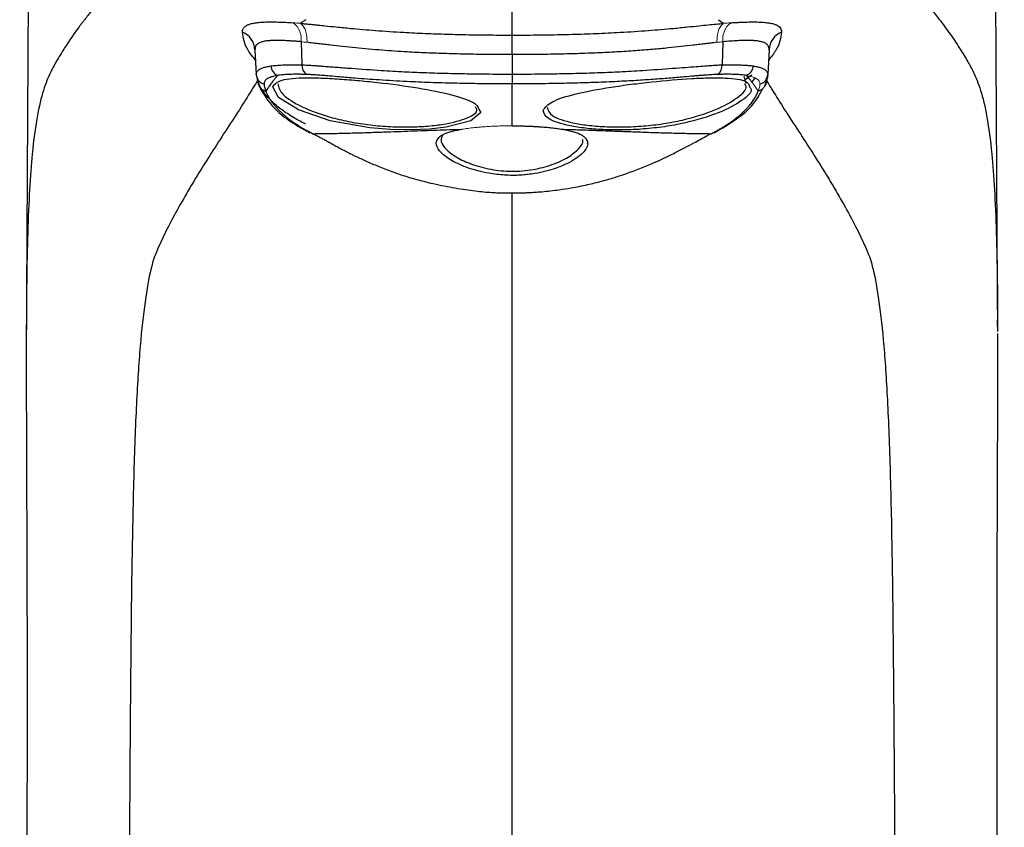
# Model space of a CAD drawing. Header units: millimetres. Extents: x -91 to 656, y -41 to 792.
# Tile 3 of 13: x 34 to 80, y 230 to 268. Entities that reach past the tile are written whole.
import ezdxf

# ---------------------------------------------------------------- set-up
doc = ezdxf.new("R2010")
doc.units = ezdxf.units.MM

msp = doc.modelspace()

# ---------------------------------------------------------------- linework, layer by layer
at = {"color": 7, "linetype": 'Continuous', "lineweight": 25}
for p, q in [((56.983, 266.799), (56.983, 267.723)), ((47.015, 267.409), (47.05, 266.315)), ((66.951, 267.409), (66.916, 266.315)), ((44.828, 267.027), (44.89, 265.854)), ((56.983, 266.799), (56.983, 265.879)), ((69.137, 267.027), (69.076, 265.854)), ((56.983, 265.879), (56.983, 265.416)), ((44.898, 265.774), (45.026, 265.31)), ((56.983, 263.434), (56.983, 265.416)), ((68.056, 265.429), (67.965, 265.77)), ((68.32, 265.833), (68.007, 265.612)), ((68.939, 265.311), (69.073, 265.814)), ((59.29, 263.283), (59.381, 263.268)), ((34.024, 254.746), (34.019, 254.023)), ((79.941, 254.746), (79.947, 253.958)), ((79.948, 253.958), (79.947, 254.272))]:
    msp.add_line(p, q, dxfattribs=at)
at = {"color": 8, "linetype": 'Continuous', "lineweight": 25}
for p, q in [((68.316, 265.484), (68.498, 265.718)), ((34.019, 254.023), (34.015, 253.522)), ((79.947, 253.958), (79.948, 253.714))]:
    msp.add_line(p, q, dxfattribs=at)
at = {"color": 144, "linetype": 'Continuous', "lineweight": 18}
msp.add_line((56.983, 263.43), (56.983, 263.434), dxfattribs=at)
at = {"color": 8, "linetype": 'Continuous', "lineweight": 25, "flags": 128}
msp.add_lwpolyline([(55.428, 264.184), (55.507, 264.058), (55.035, 263.671), (53.876, 263.372), (53.086, 263.28), (52.197, 263.238), (51.24, 263.254), (50.258, 263.336), (48.388, 263.674), (46.891, 264.193), (45.946, 264.772), (45.667, 265.274), (45.667, 265.274)], dxfattribs=at)
at = {"color": 144, "linetype": 'Continuous', "lineweight": 18}
for centre, start, end in [((46.015, 267.515), 353.9453, 51.7107), ((67.951, 267.515), 128.2893, 186.0547)]:
    msp.add_arc(centre, 1.006, start, end, dxfattribs=at)
at = {"color": 7, "linetype": 'Continuous', "lineweight": 25}
for centre, radius, start, end in [((43.861, 266.97), 0.969, 3.3725, 67.2118), ((70.104, 266.97), 0.969, 112.7882, 176.6275), ((45.377, 265.883), 0.488, 183.4745, 255.9844), ((47.556, 266.273), 0.508, 175.3665, 234.1542), ((66.41, 266.273), 0.508, 305.8458, 4.6335), ((68.588, 265.883), 0.488, 284.0156, 356.5255)]:
    msp.add_arc(centre, radius, start, end, dxfattribs=at)
for points, knots in [([(34.124, 273.505), (34.104, 269.785), (34.071, 263.54), (34.035, 257.278), (34.021, 254.746)], [0, 0, 0, 0, 0.595646, 1, 1, 1, 1]), ([(79.945, 254.746), (79.93, 257.278), (79.894, 263.54), (79.861, 269.785), (79.842, 273.505)], [0, 0, 0, 0, 0.404354, 1, 1, 1, 1]), ([(40.676, 272.524), (40.502, 272.37), (40.346, 272.229), (40.126, 272.027), (40.056, 271.962), (39.916, 271.833), (39.848, 271.769), (39.648, 271.581), (39.52, 271.459), (39.274, 271.222), (39.157, 271.107), (38.927, 270.878), (38.815, 270.765), (38.593, 270.538), (38.485, 270.425), (38.27, 270.199), (38.165, 270.086), (37.956, 269.858), (37.851, 269.743), (37.645, 269.51), (37.542, 269.393), (37.336, 269.152), (37.233, 269.028), (37.026, 268.775), (36.922, 268.646), (36.711, 268.376), (36.604, 268.235), (36.276, 267.793), (36.051, 267.47), (35.714, 266.943), (35.602, 266.76), (35.382, 266.383), (35.275, 266.188), (35.172, 265.989)], [0, 0, 0, 0, 0.0625, 0.0625, 0.09375, 0.09375, 0.125, 0.125, 0.1875, 0.1875, 0.25, 0.25, 0.3125, 0.3125, 0.375, 0.375, 0.4375, 0.4375, 0.5, 0.5, 0.5625, 0.5625, 0.625, 0.625, 0.6875, 0.6875, 0.75, 0.75, 0.875, 0.875, 0.9375, 0.9375, 1, 1, 1, 1]), ([(73.289, 272.524), (73.419, 272.408), (73.683, 272.172), (74.078, 271.808), (74.479, 271.428), (74.988, 270.932), (75.631, 270.276), (76.411, 269.421), (77.116, 268.567), (77.694, 267.79), (78.127, 267.146), (78.49, 266.555), (78.696, 266.171), (78.794, 265.989)], [0, 0, 0, 0, 0.059566, 0.120977, 0.184216, 0.249214, 0.365119, 0.500554, 0.648957, 0.750925, 0.84196, 0.924963, 1, 1, 1, 1]), ([(56.983, 267.723), (56.983, 267.89), (56.983, 268.083), (56.983, 268.509), (56.983, 268.741), (56.983, 268.989)], [0, 0, 0, 0, 0.5, 0.5, 1, 1, 1, 1]), ([(44.236, 267.863), (44.237, 267.883), (44.238, 267.922), (44.251, 267.975), (44.272, 268.025), (44.301, 268.071), (44.339, 268.113), (44.385, 268.15), (44.44, 268.184), (44.503, 268.215), (44.574, 268.241), (44.654, 268.265), (44.743, 268.285), (44.876, 268.308), (45.065, 268.329), (45.324, 268.343), (45.609, 268.347), (45.923, 268.34), (46.264, 268.327), (46.513, 268.312), (46.638, 268.304)], [0, 0, 0, 0, 0.0422219, 0.0842695, 0.1261641, 0.1679265, 0.2095788, 0.2511505, 0.2926793, 0.3342038, 0.3757642, 0.4174028, 0.4591654, 0.501101, 0.5900432, 0.6753929, 0.7580192, 0.8389336, 0.9192314, 1, 1, 1, 1]), ([(47.239, 268.449), (47.196, 268.422), (47.106, 268.366), (47.026, 268.307), (46.984, 268.278)], [0, 0, 0, 0, 0.487943, 1, 1, 1, 1]), ([(46.984, 268.278), (47.041, 268.273), (47.155, 268.262), (47.334, 268.245), (47.521, 268.227), (47.716, 268.207), (47.919, 268.186), (48.236, 268.153), (48.711, 268.103), (49.508, 268.024), (50.569, 267.935), (51.751, 267.856), (52.88, 267.801), (53.906, 267.764), (54.933, 267.739), (55.958, 267.726), (56.642, 267.724), (56.983, 267.723)], [0, 0, 0, 0, 0.019435, 0.039379, 0.059871, 0.080947, 0.102643, 0.124996, 0.180975, 0.249641, 0.368, 0.499673, 0.600292, 0.700645, 0.800737, 0.900532, 1, 1, 1, 1]), ([(56.983, 267.723), (57.172, 267.723), (57.551, 267.724), (58.119, 267.728), (58.688, 267.735), (59.258, 267.745), (59.828, 267.759), (60.398, 267.776), (60.967, 267.797), (61.537, 267.823), (62.361, 267.866), (63.392, 267.934), (64.452, 268.024), (65.249, 268.102), (65.796, 268.16), (66.245, 268.207), (66.63, 268.246), (66.866, 268.267), (66.981, 268.278)], [0, 0, 0, 0, 0.055182, 0.110468, 0.165855, 0.221338, 0.276911, 0.332566, 0.388301, 0.44412, 0.50002, 0.631539, 0.749808, 0.818333, 0.874873, 0.919182, 0.960792, 1, 1, 1, 1]), ([(67.328, 268.304), (67.396, 268.309), (67.533, 268.317), (67.729, 268.327), (67.917, 268.335), (68.097, 268.341), (68.268, 268.345), (68.431, 268.346), (68.585, 268.343), (68.732, 268.338), (68.872, 268.33), (69.003, 268.317), (69.155, 268.298), (69.315, 268.266), (69.467, 268.217), (69.585, 268.152), (69.668, 268.072), (69.72, 267.978), (69.726, 267.901), (69.729, 267.863)], [0, 0, 0, 0, 0.044169, 0.08806, 0.131842, 0.175691, 0.219786, 0.264307, 0.309427, 0.355311, 0.402109, 0.449959, 0.498985, 0.582665, 0.665847, 0.748885, 0.832095, 0.91574, 1, 1, 1, 1]), ([(47.015, 267.409), (46.95, 267.414), (46.823, 267.424), (46.642, 267.437), (46.471, 267.448), (46.311, 267.456), (46.161, 267.462), (46.021, 267.466), (45.891, 267.468), (45.771, 267.468), (45.66, 267.465), (45.558, 267.46), (45.464, 267.453), (45.337, 267.439), (45.192, 267.412), (45.048, 267.365), (44.941, 267.303), (44.87, 267.226), (44.83, 267.137), (44.829, 267.063), (44.828, 267.027)], [0, 0, 0, 0, 0.047189, 0.093377, 0.138568, 0.182762, 0.225962, 0.268172, 0.309393, 0.34963, 0.388885, 0.427164, 0.464471, 0.500811, 0.589157, 0.675308, 0.759359, 0.841414, 0.921587, 1, 1, 1, 1]), ([(56.983, 266.799), (56.808, 266.799), (56.458, 266.8), (55.935, 266.804), (55.416, 266.81), (54.901, 266.819), (54.395, 266.83), (53.897, 266.844), (53.411, 266.86), (52.936, 266.879), (52.476, 266.901), (51.777, 266.938), (50.813, 267.004), (49.796, 267.092), (48.987, 267.176), (48.499, 267.234), (48.121, 267.282), (47.836, 267.315), (47.556, 267.348), (47.377, 267.369), (47.288, 267.38)], [0, 0, 0, 0, 0.05275, 0.105411, 0.157757, 0.209584, 0.260703, 0.310944, 0.360153, 0.408193, 0.454944, 0.500302, 0.621046, 0.750305, 0.814824, 0.875053, 0.906028, 0.937354, 0.968755, 1, 1, 1, 1]), ([(66.678, 267.38), (66.628, 267.374), (66.524, 267.361), (66.359, 267.342), (66.18, 267.32), (65.986, 267.297), (65.776, 267.272), (65.444, 267.232), (64.975, 267.179), (64.334, 267.109), (63.612, 267.04), (62.8, 266.979), (61.932, 266.923), (61.014, 266.877), (60.057, 266.842), (59.056, 266.817), (58.027, 266.802), (57.332, 266.8), (56.983, 266.799)], [0, 0, 0, 0, 0.017631, 0.036444, 0.056521, 0.077938, 0.100765, 0.125063, 0.18543, 0.250149, 0.326445, 0.409874, 0.500017, 0.592051, 0.689228, 0.790522, 0.894638, 1, 1, 1, 1]), ([(69.137, 267.027), (69.138, 267.047), (69.138, 267.087), (69.128, 267.142), (69.11, 267.193), (69.081, 267.239), (69.043, 267.281), (68.995, 267.319), (68.936, 267.352), (68.867, 267.382), (68.785, 267.407), (68.693, 267.427), (68.57, 267.447), (68.408, 267.461), (68.195, 267.469), (67.944, 267.468), (67.654, 267.457), (67.324, 267.438), (67.077, 267.419), (66.951, 267.409)], [0, 0, 0, 0, 0.04256, 0.085627, 0.129222, 0.173366, 0.218078, 0.263377, 0.30928, 0.355804, 0.402965, 0.450779, 0.499259, 0.572878, 0.650393, 0.731836, 0.817238, 0.90662, 1, 1, 1, 1]), ([(45.585, 266.263), (45.624, 266.268), (45.704, 266.279), (45.835, 266.292), (45.976, 266.303), (46.128, 266.311), (46.291, 266.317), (46.464, 266.32), (46.649, 266.321), (46.843, 266.319), (46.981, 266.316), (47.05, 266.315)], [0, 0, 0, 0, 0.105416, 0.212232, 0.32046, 0.430109, 0.541189, 0.65371, 0.76768, 0.883108, 1, 1, 1, 1]), ([(66.916, 266.315), (66.978, 266.316), (67.102, 266.319), (67.278, 266.321), (67.447, 266.321), (67.606, 266.318), (67.757, 266.314), (67.899, 266.308), (68.033, 266.3), (68.157, 266.29), (68.274, 266.278), (68.345, 266.268), (68.38, 266.263)], [0, 0, 0, 0, 0.105269, 0.20935, 0.31225, 0.413975, 0.514529, 0.613921, 0.712156, 0.809243, 0.905188, 1, 1, 1, 1]), ([(44.89, 265.854), (44.89, 265.87), (44.89, 265.904), (44.903, 265.95), (44.926, 265.994), (44.959, 266.035), (45.003, 266.074), (45.056, 266.109), (45.12, 266.142), (45.193, 266.172), (45.276, 266.199), (45.369, 266.223), (45.471, 266.245), (45.546, 266.257), (45.584, 266.263)], [0, 0, 0, 0, 0.084052, 0.167943, 0.251683, 0.33528, 0.418743, 0.502081, 0.585303, 0.668419, 0.751438, 0.834368, 0.917219, 1, 1, 1, 1]), ([(45.584, 266.263), (45.592, 266.169), (45.626, 266.067), (45.742, 265.904), (45.823, 265.844), (45.902, 265.815)], [0, 0, 0, 0, 0.5, 0.5, 1, 1, 1, 1]), ([(47.258, 265.861), (47.196, 265.863), (47.072, 265.867), (46.896, 265.869), (46.728, 265.869), (46.569, 265.867), (46.418, 265.862), (46.276, 265.854), (46.143, 265.844), (46.017, 265.831), (45.941, 265.82), (45.903, 265.814)], [0, 0, 0, 0, 0.114164, 0.22692, 0.33855, 0.449334, 0.559549, 0.669463, 0.77934, 0.889437, 1, 1, 1, 1]), ([(47.05, 266.315), (47.089, 266.313), (47.172, 266.311), (47.312, 266.304), (47.473, 266.294), (47.658, 266.282), (47.87, 266.267), (48.111, 266.249), (48.382, 266.229), (48.686, 266.205), (49.025, 266.179), (49.728, 266.125), (50.686, 266.059), (51.838, 265.992), (52.85, 265.949), (53.842, 265.918), (54.872, 265.896), (55.922, 265.882), (56.629, 265.88), (56.983, 265.879)], [0, 0, 0, 0, 0.014345, 0.030526, 0.048733, 0.069169, 0.092045, 0.117578, 0.145978, 0.177448, 0.212174, 0.250318, 0.392227, 0.500138, 0.593573, 0.691551, 0.792907, 0.896259, 1, 1, 1, 1]), ([(56.983, 265.416), (56.801, 265.417), (56.436, 265.417), (55.889, 265.42), (55.339, 265.426), (54.787, 265.434), (54.234, 265.446), (53.678, 265.46), (53.121, 265.478), (52.563, 265.5), (51.754, 265.537), (50.748, 265.595), (49.694, 265.671), (48.915, 265.737), (48.408, 265.784), (48.046, 265.814), (47.758, 265.836), (47.495, 265.852), (47.335, 265.858), (47.258, 265.861)], [0, 0, 0, 0, 0.054534, 0.109303, 0.164316, 0.219577, 0.27509, 0.330859, 0.386886, 0.44317, 0.49971, 0.632008, 0.749421, 0.824071, 0.875125, 0.909239, 0.941271, 0.971445, 1, 1, 1, 1]), ([(56.983, 265.879), (57.159, 265.879), (57.513, 265.88), (58.044, 265.883), (58.573, 265.889), (59.098, 265.897), (59.618, 265.907), (60.131, 265.919), (60.634, 265.934), (61.127, 265.951), (61.607, 265.97), (62.286, 266.001), (63.28, 266.059), (64.316, 266.131), (65.153, 266.196), (65.662, 266.235), (66.082, 266.266), (66.422, 266.29), (66.695, 266.307), (66.847, 266.312), (66.916, 266.315)], [0, 0, 0, 0, 0.051805, 0.103732, 0.155561, 0.207082, 0.258104, 0.308446, 0.357942, 0.40644, 0.4538, 0.499898, 0.607753, 0.749795, 0.811433, 0.863883, 0.907997, 0.944738, 0.975095, 1, 1, 1, 1]), ([(66.707, 265.861), (66.664, 265.86), (66.576, 265.857), (66.436, 265.849), (66.287, 265.841), (66.13, 265.83), (65.965, 265.817), (65.79, 265.803), (65.512, 265.78), (65.051, 265.737), (64.403, 265.682), (63.643, 265.626), (62.827, 265.572), (61.924, 265.522), (60.958, 265.481), (59.956, 265.45), (58.959, 265.43), (57.969, 265.418), (57.311, 265.417), (56.983, 265.416)], [0, 0, 0, 0, 0.016152, 0.032795, 0.049976, 0.06774, 0.086131, 0.105189, 0.124956, 0.175836, 0.250482, 0.327193, 0.410318, 0.500304, 0.601881, 0.702629, 0.802551, 0.901664, 1, 1, 1, 1]), ([(68.062, 265.814), (68.024, 265.82), (67.948, 265.831), (67.822, 265.844), (67.689, 265.854), (67.547, 265.862), (67.396, 265.867), (67.237, 265.869), (67.07, 265.869), (66.893, 265.867), (66.77, 265.863), (66.707, 265.861)], [0, 0, 0, 0, 0.110563, 0.22066, 0.330538, 0.440452, 0.550667, 0.661451, 0.773082, 0.885837, 1, 1, 1, 1]), ([(68.38, 266.263), (68.372, 266.169), (68.338, 266.068), (68.222, 265.904), (68.142, 265.844), (68.062, 265.815)], [0, 0, 0, 0, 0.5, 0.5, 1, 1, 1, 1]), ([(68.381, 266.263), (68.419, 266.257), (68.494, 266.245), (68.596, 266.223), (68.689, 266.199), (68.772, 266.172), (68.846, 266.142), (68.909, 266.109), (68.963, 266.074), (69.006, 266.035), (69.039, 265.994), (69.062, 265.95), (69.075, 265.904), (69.076, 265.87), (69.076, 265.854)], [0, 0, 0, 0, 0.082781, 0.165632, 0.248562, 0.33158, 0.414696, 0.497918, 0.581256, 0.664719, 0.748316, 0.832056, 0.915948, 1, 1, 1, 1]), ([(69.076, 265.854), (69.074, 265.835), (69.071, 265.792), (69.058, 265.718), (69.036, 265.629), (69.012, 265.562), (69, 265.527)], [0, 0, 0, 0, 0.182438, 0.411129, 0.684298, 1, 1, 1, 1]), ([(44.966, 265.525), (44.971, 265.474), (44.977, 265.398), (45.018, 265.334), (45.032, 265.314)], [0, 0, 0, 0, 0.67319, 1, 1, 1, 1]), ([(47.222, 263.52), (47.169, 263.546), (47.027, 263.617), (46.779, 263.75), (46.402, 263.974), (46.02, 264.243), (45.658, 264.555), (45.388, 264.836), (45.184, 265.104), (45.048, 265.331), (44.992, 265.464), (44.966, 265.525)], [0, 0, 0, 0, 0.040055, 0.107152, 0.2004, 0.371426, 0.499415, 0.651839, 0.786452, 0.902597, 1, 1, 1, 1]), ([(45.902, 265.815), (45.865, 265.809), (45.788, 265.796), (45.682, 265.772), (45.583, 265.742), (45.494, 265.706), (45.411, 265.662), (45.341, 265.61), (45.291, 265.55), (45.261, 265.483), (45.259, 265.434), (45.259, 265.409)], [0, 0, 0, 0, 0.0884892, 0.1823381, 0.2815923, 0.3866124, 0.4979105, 0.6245468, 0.7499768, 0.8748747, 1, 1, 1, 1]), ([(45.259, 265.409), (45.261, 265.388), (45.264, 265.346), (45.278, 265.27), (45.296, 265.202), (45.318, 265.134), (45.331, 265.1), (45.339, 265.08)], [0, 0, 0, 0, 0.202723, 0.399966, 0.70001, 0.820022, 1, 1, 1, 1]), ([(45.903, 265.814), (45.867, 265.774), (45.792, 265.689), (45.684, 265.555), (45.573, 265.408), (45.458, 265.248), (45.38, 265.137), (45.339, 265.079)], [0, 0, 0, 0, 0.170332, 0.355331, 0.555142, 0.769953, 1, 1, 1, 1]), ([(45.667, 265.274), (45.763, 265.397), (45.906, 265.582), (46.58, 265.683), (47.238, 265.712), (48.033, 265.696), (48.925, 265.644), (49.886, 265.562), (51.197, 265.425), (52.821, 265.2), (54.368, 264.864), (55.323, 264.514), (55.397, 264.28), (55.428, 264.184)], [0, 0, 0, 0, 0.1290463, 0.194077, 0.2592837, 0.3245859, 0.3898422, 0.4549763, 0.5200942, 0.6501937, 0.7805259, 0.9100757, 1, 1, 1, 1]), ([(45.908, 265.411), (45.948, 265.252), (46.029, 264.933), (46.98, 264.321), (48.188, 263.872), (49.35, 263.611), (50.28, 263.468), (51.23, 263.386), (52.157, 263.371), (53.016, 263.415), (54.036, 263.539), (54.949, 263.8), (55.415, 264.106), (55.275, 264.284), (55.243, 264.325)], [0, 0, 0, 0, 0.120711, 0.241221, 0.361453, 0.421936, 0.482312, 0.54255, 0.602802, 0.663016, 0.723393, 0.843858, 0.963983, 1, 1, 1, 1]), ([(58.455, 264.166), (58.554, 264.304), (58.754, 264.579), (59.943, 264.957), (61.342, 265.222), (62.605, 265.399), (63.913, 265.552), (65.222, 265.663), (66.357, 265.709), (67.311, 265.698), (68.113, 265.601), (68.186, 265.369), (68.216, 265.274)], [0, 0, 0, 0, 0.129584, 0.259157, 0.389153, 0.454265, 0.519419, 0.649585, 0.715108, 0.780535, 0.910352, 1, 1, 1, 1]), ([(58.644, 264.31), (58.685, 264.172), (58.767, 263.897), (59.617, 263.611), (60.537, 263.456), (61.355, 263.388), (62.255, 263.374), (63.199, 263.418), (64.148, 263.526), (65.349, 263.756), (66.677, 264.177), (67.695, 264.761), (68.154, 265.219), (68.013, 265.373), (67.981, 265.409)], [0, 0, 0, 0, 0.120918, 0.241167, 0.301333, 0.361557, 0.421862, 0.482198, 0.542625, 0.602907, 0.722944, 0.843759, 0.963764, 1, 1, 1, 1]), ([(68.999, 265.525), (68.995, 265.474), (68.988, 265.398), (68.947, 265.335), (68.934, 265.314)], [0, 0, 0, 0, 0.673782, 1, 1, 1, 1]), ([(44.995, 265.377), (45.171, 265.043), (45.453, 264.506), (46.317, 263.727), (47.039, 263.316), (47.42, 263.1)], [0, 0, 0, 0, 0.437119, 0.703226, 1, 1, 1, 1]), ([(45.339, 265.079), (45.355, 265.041), (45.386, 264.964), (45.446, 264.846), (45.514, 264.727), (45.594, 264.606), (45.685, 264.483), (45.787, 264.359), (45.901, 264.234), (46.027, 264.107), (46.166, 263.979), (46.319, 263.85), (46.486, 263.72), (46.668, 263.589), (46.866, 263.458), (47.081, 263.326), (47.313, 263.194), (47.482, 263.107), (47.567, 263.063)], [0, 0, 0, 0, 0.062124, 0.124003, 0.185686, 0.247224, 0.308673, 0.370093, 0.431546, 0.493104, 0.55484, 0.616836, 0.679183, 0.741979, 0.805332, 0.869362, 0.934202, 1, 1, 1, 1]), ([(66.399, 263.063), (66.464, 263.097), (66.593, 263.163), (66.775, 263.264), (66.947, 263.364), (67.109, 263.464), (67.261, 263.565), (67.403, 263.664), (67.537, 263.764), (67.662, 263.863), (67.778, 263.961), (67.887, 264.059), (67.988, 264.156), (68.082, 264.252), (68.168, 264.348), (68.248, 264.443), (68.321, 264.537), (68.387, 264.63), (68.447, 264.722), (68.501, 264.813), (68.549, 264.903), (68.591, 264.993), (68.615, 265.051), (68.626, 265.08)], [0, 0, 0, 0, 0.050232, 0.099886, 0.149029, 0.197723, 0.246028, 0.293995, 0.341675, 0.389114, 0.436355, 0.483436, 0.530396, 0.577268, 0.624086, 0.67088, 0.717679, 0.764509, 0.811398, 0.858369, 0.905445, 0.952648, 1, 1, 1, 1]), ([(66.546, 263.1), (67.099, 263.427), (68.257, 264.111), (68.638, 264.823), (68.837, 265.194)], [0, 0, 0, 0, 0.477984, 1, 1, 1, 1]), ([(47.567, 263.063), (47.718, 263.064), (48.015, 263.067), (48.461, 263.073), (48.897, 263.082), (49.322, 263.093), (49.736, 263.104), (50.138, 263.117), (50.528, 263.13), (50.997, 263.146), (51.55, 263.167), (52.188, 263.19), (52.812, 263.213), (53.422, 263.235), (54.016, 263.255), (54.411, 263.267), (54.605, 263.272)], [0, 0, 0, 0, 0.070224, 0.138365, 0.204327, 0.268022, 0.329364, 0.388279, 0.444698, 0.498562, 0.590478, 0.679026, 0.764199, 0.846032, 0.924595, 1, 1, 1, 1]), ([(47.567, 263.065), (47.602, 263.047), (47.677, 263.009), (47.804, 262.943), (47.947, 262.868), (48.105, 262.782), (48.278, 262.688), (48.464, 262.586), (48.661, 262.477), (48.87, 262.364), (49.089, 262.247), (49.385, 262.096), (49.783, 261.904), (50.303, 261.669), (50.898, 261.421), (51.557, 261.177), (52.308, 260.94), (53.177, 260.711), (53.986, 260.548), (54.659, 260.44), (55.12, 260.374), (55.542, 260.324), (55.922, 260.291), (56.256, 260.274), (56.541, 260.266), (56.777, 260.263), (56.917, 260.262), (56.979, 260.262)], [0, 0, 0, 0, 0.017333, 0.036995, 0.058781, 0.082464, 0.107795, 0.134507, 0.162311, 0.190909, 0.219994, 0.249265, 0.303707, 0.363589, 0.428763, 0.499185, 0.56969, 0.652288, 0.74851, 0.793968, 0.835846, 0.87387, 0.90774, 0.937347, 0.962653, 0.983567, 1, 1, 1, 1]), ([(59.361, 263.273), (59.411, 263.264), (59.51, 263.248), (59.648, 263.22), (59.777, 263.19), (59.896, 263.158), (60.006, 263.123), (60.106, 263.085), (60.197, 263.045), (60.279, 263.001), (60.351, 262.953), (60.413, 262.901), (60.508, 262.801), (60.585, 262.64), (60.534, 262.4), (60.34, 262.146), (60.029, 261.887), (59.596, 261.638), (59.103, 261.436), (58.583, 261.281), (58.145, 261.19), (57.766, 261.135), (57.48, 261.105), (57.219, 261.093), (56.94, 261.091), (56.625, 261.102), (56.261, 261.136), (55.832, 261.199), (55.376, 261.299), (54.756, 261.485), (54.115, 261.773), (53.601, 262.16), (53.352, 262.537), (53.433, 262.794), (53.598, 262.948), (53.734, 263.032), (53.903, 263.105), (54.104, 263.169), (54.336, 263.226), (54.514, 263.257), (54.605, 263.273)], [0, 0, 0, 0, 0.011482, 0.022811, 0.034024, 0.04516, 0.056263, 0.067384, 0.078576, 0.089899, 0.101415, 0.113194, 0.125311, 0.167041, 0.207814, 0.250246, 0.291555, 0.332877, 0.375384, 0.405675, 0.438016, 0.456393, 0.472884, 0.487577, 0.500711, 0.520119, 0.540843, 0.563221, 0.595661, 0.62563, 0.688797, 0.750184, 0.813162, 0.874981, 0.89657, 0.917418, 0.937899, 0.958326, 0.978956, 1, 1, 1, 1]), ([(56.979, 260.262), (57.058, 260.261), (57.216, 260.26), (57.453, 260.262), (57.654, 260.275), (57.855, 260.285), (58.09, 260.298), (58.556, 260.333), (59.132, 260.4), (59.852, 260.51), (60.529, 260.644), (61.216, 260.813), (61.831, 260.991), (62.659, 261.263), (63.612, 261.645), (64.51, 262.065), (65.137, 262.387), (65.55, 262.607), (65.882, 262.79), (66.153, 262.939), (66.319, 263.024), (66.398, 263.065)], [0, 0, 0, 0, 0.021002, 0.04194, 0.062896, 0.074435, 0.095441, 0.125581, 0.198677, 0.250501, 0.321009, 0.385643, 0.445006, 0.499736, 0.633722, 0.749938, 0.814666, 0.875092, 0.91872, 0.961253, 1, 1, 1, 1]), ([(56.983, 263.434), (57.045, 263.434), (57.17, 263.434), (57.356, 263.431), (57.54, 263.427), (57.723, 263.421), (57.903, 263.414), (58.082, 263.404), (58.303, 263.39), (58.559, 263.371), (58.844, 263.343), (59.113, 263.31), (59.278, 263.285), (59.36, 263.272)], [0, 0, 0, 0, 0.072156, 0.143658, 0.214771, 0.285758, 0.356882, 0.428399, 0.500556, 0.62641, 0.750724, 0.87483, 1, 1, 1, 1]), ([(59.361, 263.272), (59.465, 263.269), (59.677, 263.263), (59.995, 263.253), (60.318, 263.243), (60.646, 263.231), (60.978, 263.22), (61.314, 263.207), (61.655, 263.195), (62, 263.182), (62.349, 263.169), (62.701, 263.156), (63.195, 263.138), (63.845, 263.116), (64.66, 263.091), (65.521, 263.071), (66.1, 263.066), (66.399, 263.063)], [0, 0, 0, 0, 0.040731, 0.082382, 0.124977, 0.168535, 0.213071, 0.258596, 0.305121, 0.352649, 0.401181, 0.450717, 0.501251, 0.611522, 0.731809, 0.861533, 1, 1, 1, 1]), ([(34.018, 254.272), (34.016, 253.872), (34.012, 252.81), (34.014, 250.85), (34.022, 248.001), (34.037, 244.249), (34.052, 239.631), (34.056, 234.261), (34.035, 228.184), (34.004, 221.05), (33.971, 212.656), (33.932, 202.883), (33.884, 191.953), (33.832, 180.814), (33.783, 169.577), (33.743, 158.347), (33.715, 146.792), (33.707, 138.977), (33.703, 135.19)], [0, 0, 0, 0, 0.011929, 0.031687, 0.058812, 0.092661, 0.132486, 0.177516, 0.227221, 0.283362, 0.354936, 0.435859, 0.526325, 0.626645, 0.712744, 0.805677, 0.905834, 1, 1, 1, 1]), ([(80.262, 135.19), (80.258, 139.409), (80.249, 148.041), (80.216, 160.753), (80.168, 173.013), (80.117, 184.334), (80.07, 194.768), (80.031, 204.353), (79.995, 213.524), (79.963, 222.201), (79.925, 230.4), (79.914, 237.256), (79.927, 242.876), (79.944, 247.321), (79.957, 250.896), (79.951, 252.831), (79.949, 253.624)], [0, 0, 0, 0, 0.1055119, 0.2158614, 0.3178617, 0.4120517, 0.4989128, 0.5787413, 0.6516902, 0.7282229, 0.7956626, 0.8567462, 0.8994881, 0.9391086, 0.9750294, 1, 1, 1, 1])]:
    msp.add_open_spline(points, degree=3, knots=knots, dxfattribs=at)
at = {"color": 144, "linetype": 'Continuous', "lineweight": 18}
for points in [[(46.638, 268.304), (46.748, 268.297), (46.865, 268.288), (46.984, 268.278)], [(66.981, 268.278), (67.101, 268.288), (67.217, 268.297), (67.328, 268.304)], [(47.288, 267.38), (47.194, 267.391), (47.102, 267.401), (47.015, 267.409)], [(66.951, 267.409), (66.863, 267.401), (66.772, 267.391), (66.678, 267.38)], [(68.063, 265.815), (68.492, 265.745), (68.719, 265.613), (68.707, 265.409)], [(68.707, 265.409), (68.7, 265.305), (68.672, 265.195), (68.626, 265.08)]]:
    msp.add_open_spline(points, degree=3, dxfattribs=at)
for points, knots in [([(46.984, 268.278), (47.03, 268.249), (47.074, 268.206), (47.154, 268.091), (47.189, 268.019), (47.245, 267.855), (47.265, 267.763), (47.288, 267.572), (47.291, 267.474), (47.288, 267.38)], [0, 0, 0, 0, 0.25, 0.25, 0.5, 0.5, 0.75, 0.75, 1, 1, 1, 1]), ([(66.678, 267.38), (66.674, 267.474), (66.677, 267.572), (66.701, 267.763), (66.721, 267.855), (66.776, 268.019), (66.811, 268.091), (66.891, 268.206), (66.936, 268.249), (66.981, 268.278)], [0, 0, 0, 0, 0.25, 0.25, 0.5, 0.5, 0.75, 0.75, 1, 1, 1, 1]), ([(68.626, 265.08), (68.56, 265.174), (68.436, 265.351), (68.253, 265.596), (68.124, 265.745), (68.063, 265.814)], [0, 0, 0, 0, 0.375474, 0.708515, 1, 1, 1, 1]), ([(54.605, 263.272), (54.652, 263.28), (54.745, 263.294), (54.893, 263.315), (55.045, 263.334), (55.203, 263.351), (55.366, 263.366), (55.535, 263.381), (55.752, 263.396), (56.017, 263.412), (56.333, 263.425), (56.656, 263.433), (56.873, 263.434), (56.983, 263.434)], [0, 0, 0, 0, 0.071656, 0.142871, 0.213875, 0.284903, 0.356199, 0.428014, 0.5006, 0.6258, 0.749839, 0.8741, 1, 1, 1, 1])]:
    msp.add_open_spline(points, degree=3, knots=knots, dxfattribs=at)
at = {"color": 7, "linetype": 'Continuous', "lineweight": 25}
msp.add_open_spline([(66.726, 268.449), (66.814, 268.395), (66.9, 268.337), (66.981, 268.278)], degree=3, dxfattribs=at)
at = {"color": 8, "linetype": 'Continuous', "lineweight": 25}
for points, knots in [([(44.854, 266.541), (44.726, 266.698), (44.328, 267.187), (44.273, 267.59), (44.236, 267.863)], [0, 0, 0, 0, 0.321121, 1, 1, 1, 1]), ([(69.729, 267.863), (69.692, 267.591), (69.638, 267.188), (69.24, 266.699), (69.112, 266.541)], [0, 0, 0, 0, 0.67726, 1, 1, 1, 1]), ([(35.172, 265.989), (35.052, 265.721), (34.811, 265.18), (34.518, 263.918), (34.303, 262.339), (34.162, 260.484), (34.078, 258.448), (34.035, 256.535), (34.027, 255.174), (34.024, 254.746)], [0, 0, 0, 0, 0.177435, 0.357662, 0.538764, 0.674043, 0.807876, 0.939613, 1, 1, 1, 1]), ([(78.794, 265.989), (78.913, 265.721), (79.155, 265.18), (79.448, 263.918), (79.662, 262.339), (79.803, 260.484), (79.888, 258.448), (79.93, 256.535), (79.938, 255.174), (79.941, 254.746)], [0, 0, 0, 0, 0.1774355, 0.3576625, 0.5387642, 0.6740436, 0.8078761, 0.9396132, 1, 1, 1, 1]), ([(44.953, 265.574), (44.884, 265.464), (44.619, 265.04), (44.138, 264.259), (43.498, 263.287), (42.851, 262.286), (42.263, 261.355), (41.773, 260.549), (41.287, 259.714), (40.807, 258.832), (40.334, 257.873), (39.954, 256.994), (39.653, 255.421), (39.417, 253.412), (39.232, 250.753), (39.098, 247.361), (39.009, 243.182), (38.95, 238.25), (38.908, 232.658), (38.842, 220.747), (38.734, 202.985), (38.619, 179.742), (38.529, 157.242), (38.504, 142.472), (38.492, 135.189)], [0, 0, 0, 0, 0.009273, 0.035743, 0.066801, 0.100007, 0.130945, 0.157189, 0.179193, 0.213648, 0.244801, 0.274976, 0.300446, 0.325948, 0.351725, 0.37805, 0.405264, 0.433831, 0.464451, 0.49769, 0.629687, 0.756908, 0.880137, 1, 1, 1, 1]), ([(69.01, 265.578), (69.08, 265.467), (69.345, 265.041), (69.827, 264.259), (70.467, 263.287), (71.115, 262.286), (71.702, 261.355), (72.192, 260.549), (72.678, 259.714), (73.158, 258.832), (73.631, 257.873), (74.012, 256.994), (74.313, 255.421), (74.548, 253.412), (74.733, 250.753), (74.867, 247.361), (74.957, 243.182), (75.015, 238.25), (75.058, 232.658), (75.124, 220.747), (75.231, 202.985), (75.346, 179.742), (75.436, 157.242), (75.461, 142.472), (75.474, 135.189)], [0, 0, 0, 0, 0.009371, 0.035838, 0.066893, 0.100096, 0.131031, 0.157272, 0.179274, 0.213726, 0.244875, 0.275047, 0.300515, 0.326015, 0.351789, 0.378112, 0.405322, 0.433887, 0.464504, 0.49774, 0.629724, 0.756932, 0.880149, 1, 1, 1, 1]), ([(45.032, 265.314), (45.045, 265.288), (45.083, 265.216), (45.19, 265.129), (45.291, 265.096), (45.339, 265.079)], [0, 0, 0, 0, 0.216824, 0.618738, 1, 1, 1, 1]), ([(68.216, 265.274), (68.25, 265.238), (68.398, 265.083), (67.909, 264.622), (66.836, 264.036), (65.446, 263.614), (64.193, 263.383), (63.205, 263.275), (62.222, 263.23), (61.285, 263.244), (60.433, 263.313), (59.475, 263.467), (58.587, 263.753), (58.499, 264.028), (58.455, 264.166)], [0, 0, 0, 0, 0.037185, 0.156956, 0.2776, 0.397675, 0.45802, 0.518511, 0.5789, 0.639221, 0.699404, 0.759481, 0.879442, 1, 1, 1, 1]), ([(68.934, 265.314), (68.92, 265.289), (68.883, 265.216), (68.775, 265.129), (68.675, 265.096), (68.626, 265.079)], [0, 0, 0, 0, 0.217211, 0.618925, 1, 1, 1, 1]), ([(53.69, 262.973), (53.658, 262.903), (53.582, 262.738), (53.781, 262.373), (54.271, 261.975), (55.056, 261.604), (55.948, 261.362), (56.978, 261.251), (57.993, 261.343), (58.925, 261.593), (59.679, 261.948), (60.154, 262.347), (60.367, 262.638), (60.326, 262.764), (60.32, 262.782)], [0, 0, 0, 0, 0.061925, 0.14661, 0.261157, 0.345519, 0.438254, 0.524001, 0.614291, 0.70145, 0.798462, 0.893412, 0.984425, 1, 1, 1, 1]), ([(56.983, 135.189), (56.983, 142.055), (56.983, 148.915), (56.983, 162.597), (56.983, 169.418), (56.983, 182.994), (56.983, 189.749), (56.983, 203.171), (56.983, 209.836), (56.983, 219.752), (56.983, 223.867), (56.983, 227.958), (56.983, 229.592), (56.983, 230.409), (56.983, 232.854), (56.983, 234.417), (56.983, 237.405), (56.983, 238.83), (56.983, 241.516), (56.983, 242.778), (56.983, 245.125), (56.983, 246.21), (56.983, 248.208), (56.983, 249.121), (56.983, 250.782), (56.983, 251.531), (56.983, 252.865), (56.983, 253.452), (56.983, 254.181), (56.983, 254.399), (56.983, 254.669), (56.983, 254.748), (56.983, 254.911), (56.983, 255.322), (56.983, 255.74), (56.983, 256.754), (56.983, 257.446), (56.983, 258.846), (56.983, 259.554), (56.983, 260.262)], [0, 0, 0, 0, 0.125, 0.125, 0.25, 0.25, 0.375, 0.375, 0.5, 0.5, 0.5625, 0.578125, 0.578125, 0.59375, 0.59375, 0.625, 0.625, 0.65625, 0.65625, 0.6875, 0.6875, 0.71875, 0.71875, 0.75, 0.75, 0.78125, 0.78125, 0.8125, 0.8125, 0.828125, 0.828125, 0.835937, 0.835937, 0.84375, 0.875, 0.875, 0.9375, 0.9375, 1, 1, 1, 1])]:
    msp.add_open_spline(points, degree=3, knots=knots, dxfattribs=at)

doc.saveas('drawing.dxf')
